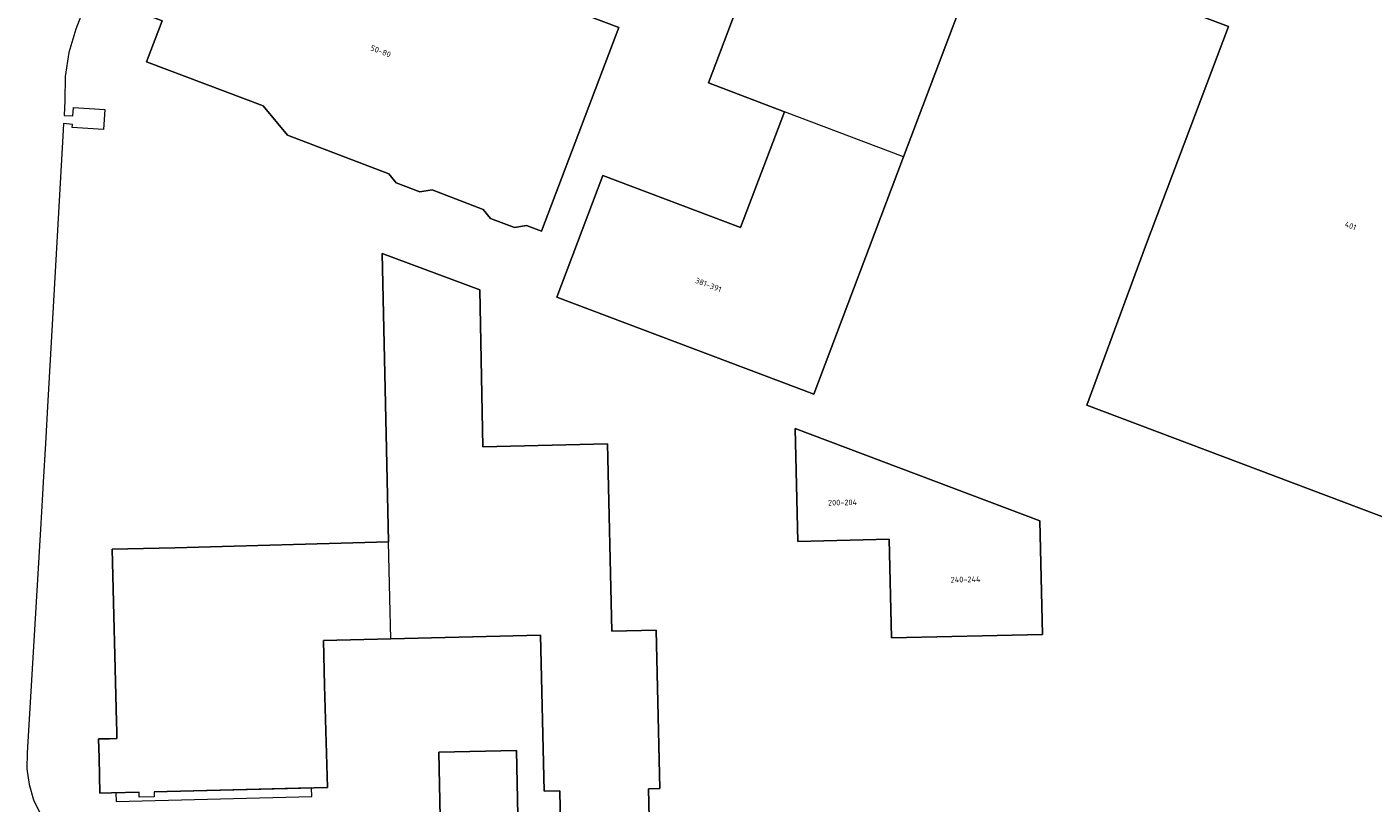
# Model space of a CAD drawing. Header units: metres. Extents: x 92650 to 117222, y 425801 to 461092.
# Tile 14 of 146: x 114434 to 114649, y 426436 to 426560. Entities that reach past the tile are written whole.
import ezdxf
from ezdxf.enums import TextEntityAlignment as Align

# ---------------------------------------------------------------- set-up
doc = ezdxf.new("R2010")
doc.units = ezdxf.units.M
for name, color, linetype, lineweight in [('B-WE-OG-BEBOUWING-GV', 253, 'CONTINUOUS', 15), ('B-WE-OG-BEBOUWING-T18', 253, 'CONTINUOUS', 15), ('B-WE-OG-TERREIN_ERF-GV', 253, 'CONTINUOUS', 15)]:
    doc.layers.add(name, color=color, linetype=linetype, lineweight=lineweight)
doc.styles.add('NLCS-ISO-M200-T18', font='NLCS-ISO.ttf', dxfattribs={"height": 0.36})

msp = doc.modelspace()

# ---------------------------------------------------------------- linework, layer by layer
at = {"layer": 'B-WE-OG-BEBOUWING-GV', "transparency": 33554687, "flags": 128}
for points in [[(114558.739, 426593.28), (114542.82, 426551.206), (114554.979, 426546.606)], [(114574.072, 426539.383), (114590.113, 426581.844)], [(114533.506, 426426.502), (114533.235, 426438.103), (114535.004, 426438.143), (114534.429, 426463.531), (114527.331, 426463.362), (114526.647, 426493.371), (114506.684, 426492.914), (114506.184, 426518.038), (114490.568, 426523.904), (114491.256, 426492.561), (114491.595, 426477.707)], [(114454.039, 426437.642), (114458.287, 426437.748), (114481.779, 426438.336), (114481.349, 426454.664), (114481.159, 426461.86), (114491.951, 426462.145), (114491.802, 426468.671), (114491.595, 426477.707), (114457.329, 426476.738), (114447.331, 426476.509), (114448.024, 426448.857), (114448.061, 426447.373), (114448.091, 426446.175), (114446.875, 426446.144), (114445.143, 426446.101), (114445.219, 426443.072), (114445.36, 426437.424), (114447.221, 426437.471), (114451.639, 426437.582)], [(114491.951, 426462.145), (114515.938, 426462.722), (114516.515, 426437.732), (114518.994, 426437.789), (114519.133, 426432.194), (114516.634, 426432.132)]]:
    msp.add_lwpolyline(points, dxfattribs=at)
for points in [[(114469.512, 426582.522), (114464.178, 426584.52), (114461.685, 426577.993), (114459.363, 426578.876), (114452.982, 426562.052), (114455.318, 426561.163), (114452.841, 426554.618), (114471.479, 426547.551), (114475.409, 426542.868), (114491.601, 426536.67), (114492.794, 426535.226), (114496.616, 426533.768), (114498.588, 426534.094), (114506.718, 426530.947), (114507.915, 426529.494), (114511.737, 426528.055), (114513.694, 426528.361), (114516.09, 426527.459), (114528.453, 426560.105), (114469.477, 426582.429)], [(114639.832, 426574.764), (114616.82, 426583.502), (114610.282, 426566.221), (114626.119, 426560.236), (114612.798, 426525.044), (114603.397, 426499.577), (114658.28, 426478.861), (114667.847, 426504.223), (114687.752, 426556.661), (114664.967, 426565.264), (114664.865, 426564.978), (114668.758, 426563.501), (114668.398, 426562.547), (114636.392, 426574.637), (114636.796, 426575.586), (114639.715, 426574.487)], [(114574.072, 426539.383), (114554.979, 426546.606), (114547.961, 426528.028), (114525.896, 426536.363), (114518.542, 426516.896), (114559.703, 426501.347)], [(114595.878, 426481.032), (114556.679, 426495.828), (114557.106, 426477.741), (114571.752, 426478.09), (114572.117, 426462.287), (114596.292, 426462.837)], [(114512.295, 426433.839), (114512.064, 426444.231), (114499.638, 426443.98), (114499.87, 426433.549), (114498.333, 426433.516), (114498.262, 426433.587), (114498.037, 426433.363), (114498.11, 426433.294), (114498.456, 426417.736), (114498.388, 426417.662), (114498.624, 426417.446), (114498.691, 426417.52), (114514.234, 426417.869), (114514.301, 426417.8), (114514.522, 426418.025), (114514.455, 426418.098), (114514.418, 426419.625), (114516.926, 426419.685), (114516.634, 426432.132), (114514.15, 426432.071), (114514.103, 426433.658), (114514.171, 426433.731), (114513.939, 426433.947), (114513.871, 426433.878)], [(114479.258, 426438.273), (114454.039, 426437.642), (114454.059, 426436.842), (114451.659, 426436.782), (114451.639, 426437.582), (114447.899, 426437.488), (114447.934, 426436.083), (114479.294, 426436.909)]]:
    msp.add_lwpolyline(points, close=True, dxfattribs=at)
at = {"layer": 'B-WE-OG-TERREIN_ERF-GV', "transparency": 33554687, "flags": 128}
for points in [[(114590.113, 426581.844), (114574.072, 426539.383), (114559.703, 426501.347), (114518.542, 426516.896), (114525.896, 426536.363), (114547.961, 426528.028), (114554.979, 426546.606), (114542.82, 426551.206), (114558.739, 426593.28)], [(114443.21, 426564.287), (114441.512, 426559.833), (114440.368, 426556.113), (114439.765, 426552.268), (114439.714, 426548.376), (114439.611, 426545.997), (114441.024, 426545.918), (114441.105, 426547.283), (114446.127, 426546.972), (114445.927, 426543.744), (114440.915, 426544.068), (114440.945, 426544.569), (114439.517, 426544.693), (114439.459, 426543.661), (114437.482, 426508.719), (114436.951, 426499.345), (114436.616, 426493.42), (114436.268, 426487.271), (114436.154, 426485.258), (114435.841, 426479.726), (114433.721, 426443.862), (114433.665, 426441.312), (114434.009, 426438.785), (114434.745, 426436.343), (114435.853, 426434.046)], [(114519.133, 426432.194), (114518.994, 426437.789), (114516.515, 426437.732), (114515.938, 426462.722), (114491.951, 426462.145), (114481.159, 426461.86), (114481.349, 426454.664), (114481.779, 426438.336), (114458.287, 426437.748), (114454.039, 426437.642), (114454.059, 426436.842), (114451.659, 426436.782), (114451.639, 426437.582), (114447.221, 426437.471), (114445.36, 426437.424), (114445.219, 426443.072), (114445.143, 426446.101), (114446.875, 426446.144), (114448.091, 426446.175), (114448.061, 426447.373), (114448.024, 426448.857), (114447.331, 426476.509), (114457.329, 426476.738), (114491.595, 426477.707), (114491.256, 426492.561), (114490.568, 426523.904), (114506.184, 426518.038), (114506.684, 426492.914), (114526.647, 426493.371), (114527.331, 426463.362), (114534.429, 426463.531), (114535.004, 426438.143), (114533.235, 426438.103), (114533.506, 426426.502)], [(114499.87, 426433.549), (114499.638, 426443.98), (114512.064, 426444.231), (114512.295, 426433.839)]]:
    msp.add_lwpolyline(points, dxfattribs=at)
for points in [[(114506.718, 426530.947), (114498.588, 426534.094), (114496.616, 426533.768), (114492.794, 426535.226), (114491.601, 426536.67), (114475.409, 426542.868), (114471.479, 426547.551), (114452.841, 426554.618), (114455.318, 426561.163), (114452.982, 426562.052), (114459.363, 426578.876), (114461.685, 426577.993), (114464.178, 426584.52), (114469.512, 426582.522), (114469.477, 426582.429), (114528.453, 426560.105), (114516.09, 426527.459), (114513.694, 426528.361), (114511.737, 426528.055), (114507.915, 426529.494)], [(114687.752, 426556.661), (114667.847, 426504.223), (114658.28, 426478.861), (114603.397, 426499.577), (114612.798, 426525.044), (114626.119, 426560.236), (114610.282, 426566.221), (114616.82, 426583.502), (114639.832, 426574.764), (114639.715, 426574.487), (114636.796, 426575.586), (114636.392, 426574.637), (114668.398, 426562.547), (114668.758, 426563.501), (114664.865, 426564.978), (114664.967, 426565.264)], [(114595.878, 426481.032), (114596.292, 426462.837), (114572.117, 426462.287), (114571.752, 426478.09), (114557.106, 426477.741), (114556.679, 426495.828)]]:
    msp.add_lwpolyline(points, close=True, dxfattribs=at)

# ---------------------------------------------------------------- texts
at = {"layer": 'B-WE-OG-BEBOUWING-T18', "transparency": 33554687, "style": 'NLCS-ISO-M200-T18'}
for s, rotation, p in [('50-80', 339, (114490.326, 426556.299)), ('401', 339, (114645.653, 426528.331)), ('381-391', 339, (114542.8, 426518.855)), ('200-204', 1, (114564.289, 426483.993)), ('240-244', 1, (114583.998, 426471.66))]:
    msp.add_text(s, height=0.9, rotation=rotation, dxfattribs=at).set_placement(p, align=Align.MIDDLE)

doc.saveas('drawing.dxf')
